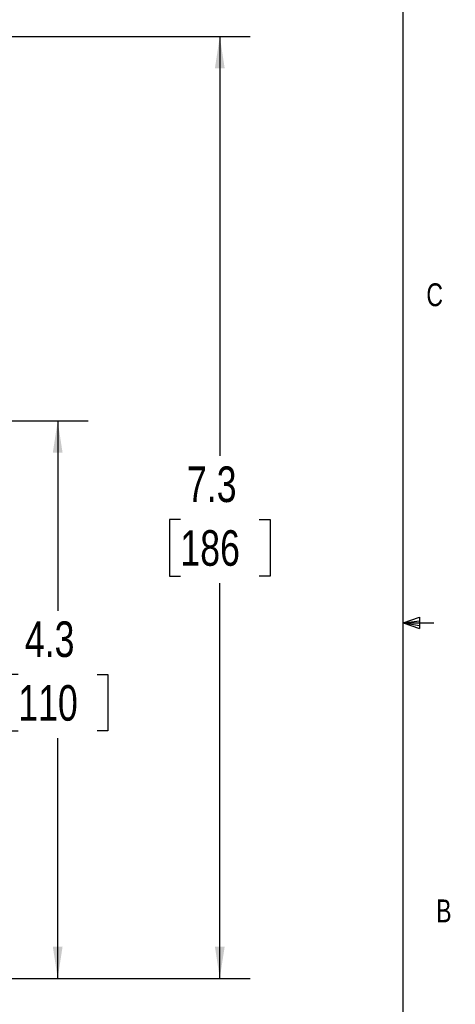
# Model space of a CAD drawing. Header units: inches. Extents: x 0.4 to 16.6, y 0.2 to 10.8.
# Tile 23 of 24: x 14.8 to 16.6, y 3.9 to 8. Entities that reach past the tile are written whole.
import ezdxf

# ---------------------------------------------------------------- set-up
doc = ezdxf.new("R2010")
doc.units = ezdxf.units.IN
doc.header["$MEASUREMENT"] = 0
doc.layers.add('BORDER', color=7, linetype='Continuous', lineweight=25)
doc.layers.add('SLD-0', color=7, linetype='Continuous', lineweight=25)
doc.styles.add('SLDTEXTSTYLE0', font='TXT', dxfattribs={"width": 0.75})
doc.dimstyles.new('SLDDIMSTYLE0', dxfattribs={"dimtxt": 0.145833, "dimasz": 0.13, "dimexe": 0, "dimexo": 0.0625, "dimgap": 0.036458, "dimtad": 0, "dimtih": 1, "dimtoh": 1, "dimdec": 1, "dimlfac": 1.9, "dimrnd": 1e-09, "dimzin": 12, "dimdsep": 46, "dimtxsty": 'SLDTEXTSTYLE0', "dimsah": 1, "dimcen": 0.09, "dimadec": 0, "dimazin": 3, "dimtfac": 1, "dimtdec": 1, "dimtofl": 0, "dimtmove": 0, "dimatfit": 3, "dimfxl": 0, "dimfrac": 2, "dimtolj": 1, "dimtzin": 12, "dimarcsym": 0})

# ---------------------------------------------------------------- blocks, each defined once
blk = doc.blocks.new('_D')
at = {"layer": 'SLD-0'}
for p, q in [((13.1589, 7.9171), (15.7491, 7.9171)), ((15.6241, 7.9171), (15.6241, 6.198)), ((15.4625, 5.9367), (15.4181, 5.9367)), ((15.4181, 5.9367), (15.4181, 5.705)), ((15.7858, 5.9367), (15.8301, 5.9367)), ((15.8301, 5.9367), (15.8301, 5.705)), ((15.4181, 5.705), (15.4625, 5.705)), ((15.8301, 5.705), (15.7858, 5.705)), ((15.6241, 4.0556), (15.6241, 5.6754)), ((14.4446, 4.0556), (15.7491, 4.0556))]:
    blk.add_line(p, q, dxfattribs=at)
for points in [[(15.6241, 7.9171), (15.6041, 7.7871), (15.6441, 7.7871)], [(15.6241, 4.0556), (15.6441, 4.1856), (15.6041, 4.1856)]]:
    blk.add_solid(points, dxfattribs=at)
at = {"layer": 'SLD-0', "char_height": 0.14583, "attachment_point": 1, "style": 'SLDTEXTSTYLE0'}
for s, insert in [('7.3', (15.4895, 6.1543)), ('186', (15.4625, 5.893))]:
    blk.add_mtext(s, dxfattribs=dict(at, insert=insert))
blk = doc.blocks.new('_D_4')
at = {"layer": 'SLD-0'}
for p, q in [((13.966, 6.3409), (15.0844, 6.3409)), ((14.9594, 6.3409), (14.9594, 5.5628)), ((14.7978, 5.3015), (14.7535, 5.3015)), ((14.7535, 5.3015), (14.7535, 5.0698)), ((15.1211, 5.3015), (15.1654, 5.3015)), ((15.1654, 5.3015), (15.1654, 5.0698)), ((14.7535, 5.0698), (14.7978, 5.0698)), ((15.1654, 5.0698), (15.1211, 5.0698)), ((14.9594, 4.0556), (14.9594, 5.0402)), ((14.4446, 4.0556), (15.0844, 4.0556))]:
    blk.add_line(p, q, dxfattribs=at)
for points in [[(14.9594, 6.3409), (14.9394, 6.2109), (14.9794, 6.2109)], [(14.9594, 4.0556), (14.9794, 4.1856), (14.9394, 4.1856)]]:
    blk.add_solid(points, dxfattribs=at)
at = {"layer": 'SLD-0', "char_height": 0.14583, "attachment_point": 1, "style": 'SLDTEXTSTYLE0'}
for s, insert in [('4.3', (14.8248, 5.5191)), ('110', (14.7978, 5.2578))]:
    blk.add_mtext(s, dxfattribs=dict(at, insert=insert))

msp = doc.modelspace()

# ---------------------------------------------------------------- linework, layer by layer
at = {"layer": 'BORDER'}
for p, q in [((16.3763, 0.3921), (16.3763, 10.6421)), ((16.3763, 5.5128), (16.4434, 5.5368)), ((16.4434, 5.5368), (16.4434, 5.4902)), ((16.3763, 5.5128), (16.4434, 5.5218)), ((16.3763, 5.5128), (16.5013, 5.5128)), ((16.3763, 5.5128), (16.4434, 5.4902)), ((16.3763, 5.5128), (16.4434, 5.5025))]:
    msp.add_line(p, q, dxfattribs=at)

# ---------------------------------------------------------------- texts
at = {"color": 7, "linetype": 'Continuous', "lineweight": 0, "char_height": 0.0937, "attachment_point": 1, "style": 'SLDTEXTSTYLE0'}
for s, insert in [('C', (16.4712, 6.9051)), ('B', (16.5115, 4.3791))]:
    msp.add_mtext(s, dxfattribs=dict(at, insert=insert))

# ---------------------------------------------------------------- dimensions: what is measured, and where the dimension line sits
at = {"layer": 'SLD-0'}
for base, p1, p2, picture, middle in [((15.6241, 4.0556), (13.1089, 7.9171), (14.3946, 4.0556), '_D', (15.6241, 5.9367)), ((14.9594, 6.3409), (14.3946, 4.0556), (13.916, 6.3409), '_D_4', (14.9594, 5.3015))]:
    dim = msp.add_linear_dim(base=base, p1=p1, p2=p2, angle=90, dimstyle='SLDDIMSTYLE0', dxfattribs=at)
    dim.commit()
    dim.dimension.update_dxf_attribs({"geometry": picture, "text_midpoint": middle, "dimtype": 160})

doc.saveas('drawing.dxf')
